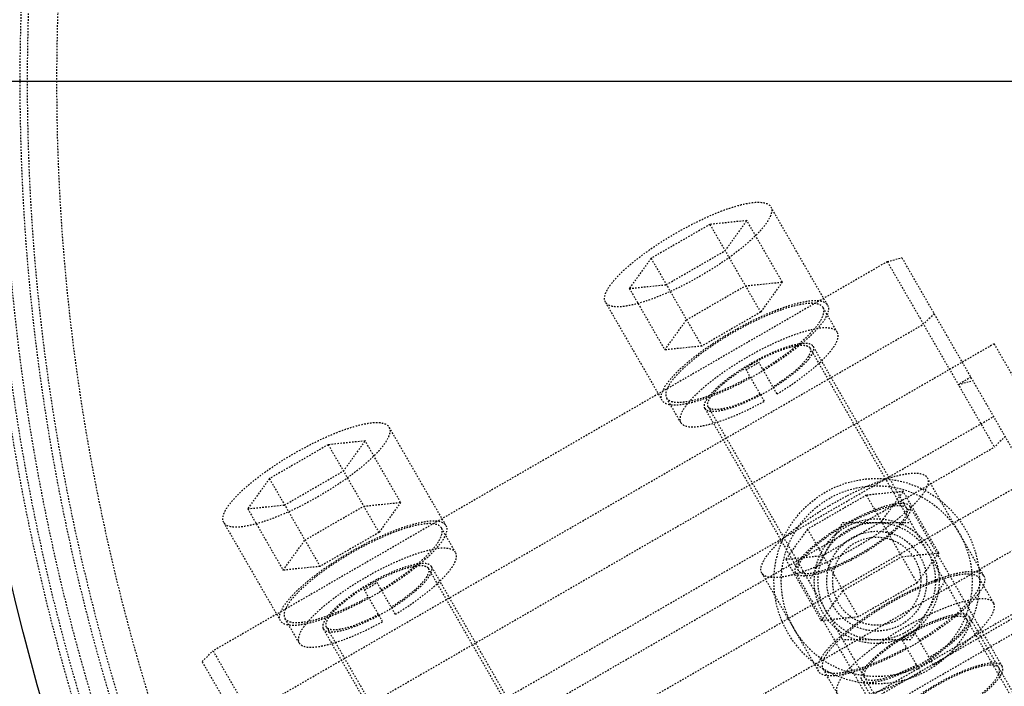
# Model space of a CAD drawing. Header units: millimetres. Extents: x -24622 to 2009, y -1603 to 2074.
# Tile 209 of 256: x 478 to 545, y 1664 to 1709. Entities that reach past the tile are written whole.
import ezdxf
from ezdxf.lldxf.tags import DXFTag

# ---------------------------------------------------------------- set-up
doc = ezdxf.new("R2010")
doc.units = ezdxf.units.MM
doc.linetypes.add('HIDDEN', pattern=[0.2, 0.1, -0.1])
doc.layers.add('02___PRT_ALL_AXES', color=7, linetype='Continuous')
doc.layers.add('DEFAULT_2', color=8, linetype='HIDDEN')
tags = doc.linetypes.add('CENTER', pattern=[2, 1.25, -0.25, 0.25, -0.25]).pattern_tags.tags
tags[10:11] = [DXFTag(74, 4), DXFTag(75, 0), DXFTag(340, '0'), DXFTag(46, 1.0), DXFTag(50, 0.0), DXFTag(44, 0.0), DXFTag(45, 0.0)]
tags[8:9] = [DXFTag(74, 4), DXFTag(75, 0), DXFTag(340, '0'), DXFTag(46, 1.0), DXFTag(50, 0.0), DXFTag(44, 0.0), DXFTag(45, 0.0)]
tags[6:7] = [DXFTag(74, 4), DXFTag(75, 0), DXFTag(340, '0'), DXFTag(46, 1.0), DXFTag(50, 0.0), DXFTag(44, 0.0), DXFTag(45, 0.0)]
tags[4:5] = [DXFTag(74, 4), DXFTag(75, 0), DXFTag(340, '0'), DXFTag(46, 1.0), DXFTag(50, 0.0), DXFTag(44, 0.0), DXFTag(45, 0.0)]
doc.dimstyles.new('副本 12', dxfattribs={"dimtxt": 12, "dimasz": 6, "dimexe": 1, "dimexo": 1.2, "dimgap": 2, "dimtad": 0, "dimtxsty": 'Standard', "dimblk": 'OPEN30', "dimcen": 0, "dimclrd": 5, "dimclre": 3, "dimclrt": 256, "dimadec": 0, "dimazin": 2, "dimtm": 1e-09, "dimtfac": 0.6, "dimtofl": 0, "dimtmove": 0, "dimatfit": 3, "dimldrblk": 'OPEN30', "dimfxl": 0, "dimtolj": 1, "dimarcsym": 0})

# ---------------------------------------------------------------- blocks, each defined once
blk = doc.blocks.new('_Open30')
at = {"color": 0, "linetype": 'ByBlock', "lineweight": -2}
for p, q in [((-1, 0.268), (0, 0)), ((0, 0), (-1, -0.268)), ((0, 0), (-1, 0))]:
    blk.add_line(p, q, dxfattribs=at)
blk = doc.blocks.new('*D157')
at = {"color": 5, "linetype": 'ByBlock', "lineweight": -2}
blk.add_line((796.468, 1521.232), (785.214, 1533.144), dxfattribs=at)
at = {"layer": 'Defpoints', "color": 0, "linetype": 'ByBlock'}
for p in [(465.194, 1871.882), (781.094, 1537.506)]:
    blk.add_point(p, dxfattribs=at)
at = {"color": 5, "linetype": 'ByBlock', "lineweight": -2, "xscale": 6, "yscale": 6, "zscale": 6, "rotation": 133.3724293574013}
blk.add_blockref('_Open30', (781.094, 1537.506), dxfattribs=at)
at = {"linetype": 'ByBlock', "insert": (812.263, 1504.513), "char_height": 12, "attachment_point": 5, "rotation": 313.37243}
blk.add_mtext('\\A1;∅460', dxfattribs=at)

msp = doc.modelspace()

# ---------------------------------------------------------------- linework, layer by layer
at = {"color": 1, "linetype": 'CENTER', "ltscale": 233.68}
msp.add_line((876.144, 1704.694), (370.144, 1704.694), dxfattribs=at)
at = {"color": 7, "linetype": 'Continuous'}
msp.add_arc((639.144, 1704.694), 214, 0, 180, dxfattribs=at)
at = {"layer": '02___PRT_ALL_AXES', "color": 7, "linetype": 'Continuous'}
for radius in [153, 150]:
    msp.add_circle((623.144, 1704.694), radius, dxfattribs=at)
at = {"layer": 'DEFAULT_2', "color": 8, "linetype": 'HIDDEN'}
for p, q in [((532.627, 1689.473), (528.764, 1696.165)), ((527.134, 1695.225), (524.617, 1694.967)), ((525.652, 1693.174), (527.134, 1695.225)), ((529.549, 1691.042), (527.134, 1695.225)), ((524.617, 1694.967), (520.617, 1692.657)), ((524.617, 1694.967), (528.067, 1688.991)), ((521.652, 1690.864), (525.652, 1693.174)), ((536.694, 1692.43), (490.795, 1665.93)), ((520.617, 1692.657), (519.134, 1690.606)), ((520.617, 1692.657), (524.067, 1686.682)), ((536.694, 1692.43), (537.689, 1692.705)), ((536.694, 1692.43), (543.982, 1679.806)), ((572.559, 1632.31), (537.689, 1692.705)), ((527.032, 1690.784), (529.549, 1691.042)), ((529.549, 1691.042), (528.067, 1688.991)), ((519.134, 1690.606), (521.652, 1690.864)), ((519.134, 1690.606), (521.549, 1686.423)), ((523.032, 1688.475), (527.032, 1690.784)), ((517.505, 1689.665), (521.369, 1682.973)), ((528.067, 1688.991), (524.067, 1686.682)), ((533.29, 1687.625), (532.324, 1689.298)), ((521.549, 1686.423), (523.032, 1688.475)), ((539.889, 1688.895), (539.153, 1688.171)), ((493.253, 1661.671), (539.153, 1688.171)), ((543.965, 1686.836), (492.003, 1656.836)), ((524.067, 1686.682), (521.549, 1686.423)), ((531.428, 1686.55), (559.268, 1638.33)), ((538.02, 1675.633), (531.645, 1686.675)), ((543.965, 1686.836), (555.147, 1667.468)), ((528.324, 1682.926), (527.079, 1685.084)), ((529.19, 1683.426), (527.945, 1685.584)), ((542.39, 1684.564), (541.524, 1684.064)), ((541.524, 1684.064), (542.519, 1684.34)), ((522.638, 1681.475), (521.672, 1683.148)), ((524.283, 1682.425), (530.659, 1671.383)), ((524.5, 1682.55), (552.34, 1634.33)), ((496.304, 1654.388), (543.935, 1681.888)), ((506.647, 1674.473), (502.783, 1681.165)), ((544.719, 1680.53), (543.982, 1679.806)), ((498.636, 1679.967), (494.636, 1677.657)), ((498.083, 1653.306), (543.982, 1679.806)), ((501.154, 1680.225), (498.636, 1679.967)), ((498.636, 1679.967), (502.086, 1673.991)), ((499.671, 1678.174), (501.154, 1680.225)), ((503.568, 1676.042), (501.154, 1680.225)), ((497.463, 1649.379), (547.693, 1678.379)), ((494.636, 1677.657), (493.154, 1675.606)), ((494.636, 1677.657), (498.086, 1671.682)), ((495.671, 1675.864), (499.671, 1678.174)), ((543.274, 1671.033), (539.41, 1677.726)), ((535.263, 1676.527), (531.263, 1674.217)), ((537.781, 1676.785), (535.263, 1676.527)), ((535.263, 1676.527), (538.713, 1670.551)), ((536.298, 1674.734), (537.781, 1676.785)), ((540.195, 1672.602), (537.781, 1676.785)), ((493.154, 1675.606), (495.671, 1675.864)), ((493.154, 1675.606), (495.568, 1671.423)), ((497.051, 1673.475), (501.051, 1675.784)), ((501.051, 1675.784), (503.568, 1676.042)), ((503.568, 1676.042), (502.086, 1673.991)), ((544.515, 1664.884), (538.236, 1675.758)), ((491.524, 1674.665), (495.388, 1667.973)), ((507.309, 1672.625), (506.343, 1674.298)), ((531.356, 1670.676), (533.665, 1674.676)), ((532.298, 1672.424), (536.298, 1674.734)), ((533.665, 1674.676), (538.284, 1674.676)), ((502.086, 1673.991), (498.086, 1671.682)), ((547.34, 1673.99), (501.441, 1647.49)), ((531.263, 1674.217), (529.781, 1672.166)), ((531.263, 1674.217), (534.713, 1668.242)), ((495.568, 1671.423), (497.051, 1673.475)), ((552.249, 1672.487), (500.288, 1642.487)), ((529.781, 1672.166), (532.298, 1672.424)), ((533.678, 1670.035), (537.678, 1672.344)), ((537.678, 1672.344), (540.195, 1672.602)), ((540.195, 1672.602), (538.713, 1670.551)), ((498.086, 1671.682), (495.568, 1671.423)), ((512.039, 1660.633), (505.664, 1671.675)), ((529.781, 1672.166), (532.195, 1667.984)), ((550.214, 1671.013), (502.582, 1643.513)), ((505.447, 1671.55), (533.287, 1623.33)), ((528.151, 1671.226), (532.015, 1664.533)), ((530.442, 1671.258), (536.721, 1660.384)), ((503.21, 1668.426), (501.964, 1670.584)), ((538.713, 1670.551), (534.713, 1668.242)), ((540.593, 1670.676), (538.284, 1666.676)), ((543.936, 1669.185), (542.97, 1670.858)), ((502.343, 1667.926), (501.098, 1670.084)), ((503.9, 1643.231), (549.799, 1669.731)), ((532.195, 1667.984), (533.678, 1670.035)), ((534.713, 1668.242), (532.195, 1667.984)), ((549.149, 1656.357), (542.291, 1668.235)), ((496.657, 1666.475), (495.691, 1668.148)), ((498.519, 1667.55), (526.359, 1619.33)), ((498.303, 1667.425), (504.678, 1656.383)), ((539.837, 1664.986), (538.591, 1667.144)), ((538.284, 1666.676), (533.665, 1666.676)), ((538.971, 1664.486), (537.725, 1666.644)), ((490.058, 1665.205), (490.795, 1665.93)), ((490.795, 1665.93), (498.083, 1653.306)), ((524.927, 1604.81), (490.058, 1665.205)), ((533.284, 1663.035), (532.318, 1664.708)), ((534.93, 1663.985), (541.788, 1652.107))]:
    msp.add_line(p, q, dxfattribs=at)
for radius in [7, 6.5, 4.25, 4, 3.4, 3]:
    msp.add_circle((535.974, 1670.676), radius, dxfattribs=at)
for centre, radius, start, end in [((623.144, 1704.694), 170, 275.40872, 180), ((623.144, 1704.694), 168, 0, 180), ((623.144, 1704.694), 153, 270, 180), ((623.144, 1704.694), 147.5, 94.86141, 205.13859), ((623.144, 1704.694), 146.7, 91.17177, 268.43755), ((623.144, 1704.694), 145.5, 91.18131, 268.87661), ((623.144, 1704.694), 148, 129.22312, 230.77688), ((623.144, 1704.694), 145, 128.77326, 231.22731), ((623.144, 1704.694), 143, 128.4611, 231.5389), ((519.844, 1698.613), 15.343, 298.13584, 301.86416), ((520.355, 1697.73), 16.318, 298.24415, 301.75585), ((493.864, 1683.614), 15.343, 298.13584, 301.86416), ((494.374, 1682.73), 16.318, 298.24415, 301.75585), ((530.491, 1680.175), 15.343, 298.13584, 301.86416), ((531.001, 1679.29), 16.318, 298.24415, 301.75585)]:
    msp.add_arc(centre, radius, start, end, dxfattribs=at)
for points, start_tangent, end_tangent in [([(517.505, 1689.665), (517.612, 1690.47), (517.987, 1691.023), (518.559, 1691.648), (519.308, 1692.321), (520.203, 1693.018), (522.293, 1694.372), (524.511, 1695.505), (525.562, 1695.932), (526.52, 1696.244), (527.348, 1696.427), (528.013, 1696.476), (528.764, 1696.165)], (-0.5, 0.866025), (0.5, -0.866025)), ([(528.764, 1696.165), (528.657, 1695.36), (528.282, 1694.808), (527.709, 1694.183), (526.961, 1693.51), (526.066, 1692.813), (523.976, 1691.458), (521.757, 1690.326), (520.706, 1689.898), (519.749, 1689.587), (518.921, 1689.404), (518.256, 1689.355), (517.505, 1689.665)], (0.5, -0.866025), (-0.5, 0.866025)), ([(521.369, 1682.973), (521.476, 1683.778), (521.85, 1684.33), (522.423, 1684.955), (523.171, 1685.629), (524.067, 1686.326), (526.157, 1687.68), (528.375, 1688.813), (529.426, 1689.24), (530.384, 1689.551), (531.211, 1689.735), (531.877, 1689.783), (532.627, 1689.473)], (-0.5, 0.866025), (0.5, -0.866025)), ([(532.627, 1689.473), (532.521, 1688.668), (532.146, 1688.116), (531.573, 1687.491), (530.825, 1686.818), (529.929, 1686.121), (527.839, 1684.766), (525.621, 1683.634), (524.57, 1683.206), (523.613, 1682.895), (522.785, 1682.712), (522.119, 1682.663), (521.369, 1682.973)], (0.5, -0.866025), (-0.5, 0.866025)), ([(532.324, 1689.299), (531.613, 1689.592), (530.984, 1689.546), (530.201, 1689.372), (529.295, 1689.078), (528.301, 1688.673), (526.202, 1687.602), (524.225, 1686.32), (523.378, 1685.662), (522.67, 1685.024), (522.128, 1684.433), (521.773, 1683.911), (521.672, 1683.149)], (-0.500509, 0.865731), (0.499491, -0.866319)), ([(528.224, 1685.099), (530.049, 1686.333), (531.454, 1687.55), (531.937, 1688.101), (532.249, 1688.587), (532.324, 1689.299)], (0.855279, 0.518168), (-0.500509, 0.865731)), ([(533.29, 1687.626), (532.579, 1687.919), (531.949, 1687.873), (531.167, 1687.699), (530.261, 1687.405), (529.266, 1687), (527.168, 1685.929), (525.191, 1684.647), (524.344, 1683.988), (523.636, 1683.351), (523.094, 1682.76), (522.739, 1682.237), (522.638, 1681.476)], (-0.500509, 0.865731), (0.499491, -0.866319)), ([(529.19, 1683.426), (531.014, 1684.66), (532.42, 1685.877), (532.903, 1686.428), (533.215, 1686.914), (533.29, 1687.626)], (0.855279, 0.518168), (-0.500509, 0.865731)), ([(524.283, 1682.425), (524.353, 1682.952), (524.598, 1683.313), (524.973, 1683.721), (525.462, 1684.162), (526.047, 1684.617), (527.414, 1685.503), (528.864, 1686.244), (529.552, 1686.523), (530.178, 1686.726), (530.719, 1686.846), (531.154, 1686.878), (531.645, 1686.675)], (-0.5, 0.866025), (0.5, -0.866025)), ([(527.446, 1685.447), (528.812, 1686.144), (529.459, 1686.407), (530.048, 1686.599), (530.557, 1686.711), (530.967, 1686.741), (531.428, 1686.55)], (0.866025, 0.5), (0.499217, -0.866477)), ([(531.428, 1686.55), (531.387, 1686.103), (531.198, 1685.8), (530.904, 1685.457), (530.041, 1684.693), (528.911, 1683.911)], (0.499217, -0.866477), (-0.84927, -0.527959)), ([(531.645, 1686.675), (531.6, 1686.198), (531.397, 1685.874), (531.081, 1685.506), (530.155, 1684.689), (528.943, 1683.854)], (0.5, -0.866025), (-0.850295, -0.526307)), ([(524.5, 1682.55), (524.565, 1683.045), (524.796, 1683.385), (525.148, 1683.77), (525.609, 1684.184), (526.16, 1684.613), (527.446, 1685.447)], (-0.500782, 0.865573), (0.866025, 0.5)), ([(521.672, 1683.149), (522.326, 1682.858), (522.902, 1682.885), (523.621, 1683.028), (525.378, 1683.636), (527.358, 1684.599)], (0.499491, -0.866319), (0.876386, 0.481609)), ([(528.077, 1683.354), (526.748, 1682.722), (525.578, 1682.329), (525.101, 1682.239), (524.719, 1682.225), (524.283, 1682.425)], (-0.880942, -0.473223), (-0.5, 0.866025)), ([(528.045, 1683.411), (526.802, 1682.823), (525.709, 1682.457), (525.264, 1682.375), (524.907, 1682.362), (524.5, 1682.55)], (-0.881861, -0.47151), (-0.500782, 0.865573)), ([(522.638, 1681.476), (523.292, 1681.185), (523.868, 1681.212), (524.587, 1681.355), (526.344, 1681.963), (528.324, 1682.926)], (0.499491, -0.866319), (0.876386, 0.481609)), ([(491.524, 1674.665), (491.631, 1675.47), (492.006, 1676.023), (492.579, 1676.648), (493.327, 1677.321), (494.222, 1678.018), (496.312, 1679.372), (498.531, 1680.505), (499.582, 1680.932), (500.539, 1681.244), (501.367, 1681.427), (502.032, 1681.476), (502.783, 1681.165)], (-0.5, 0.866025), (0.5, -0.866025)), ([(502.783, 1681.165), (502.676, 1680.36), (502.301, 1679.808), (501.729, 1679.183), (500.98, 1678.51), (500.085, 1677.813), (497.995, 1676.458), (495.777, 1675.326), (494.726, 1674.898), (493.768, 1674.587), (492.941, 1674.404), (492.275, 1674.355), (491.524, 1674.665)], (0.5, -0.866025), (-0.5, 0.866025)), ([(528.151, 1671.226), (528.258, 1672.031), (528.633, 1672.583), (529.206, 1673.208), (529.954, 1673.881), (530.849, 1674.578), (532.939, 1675.933), (535.158, 1677.065), (536.209, 1677.493), (537.166, 1677.804), (537.994, 1677.987), (538.659, 1678.036), (539.41, 1677.726)], (-0.5, 0.866025), (0.5, -0.866025)), ([(539.41, 1677.726), (539.303, 1676.921), (538.928, 1676.368), (538.356, 1675.743), (537.607, 1675.07), (536.712, 1674.373), (534.622, 1673.019), (532.404, 1671.886), (531.353, 1671.459), (530.395, 1671.147), (529.568, 1670.964), (528.902, 1670.915), (528.151, 1671.226)], (0.5, -0.866025), (-0.5, 0.866025)), ([(538.236, 1675.758), (537.717, 1675.973), (537.256, 1675.939), (536.683, 1675.812), (536.02, 1675.597), (535.292, 1675.301), (533.757, 1674.517), (532.31, 1673.579), (531.69, 1673.097), (531.172, 1672.63), (530.775, 1672.198), (530.516, 1671.816), (530.442, 1671.258)], (-0.5, 0.866025), (0.5, -0.866025)), ([(530.442, 1671.258), (530.962, 1671.043), (531.422, 1671.077), (531.995, 1671.204), (532.658, 1671.42), (533.386, 1671.715), (534.921, 1672.5), (536.368, 1673.437), (536.988, 1673.92), (537.507, 1674.386), (537.903, 1674.819), (538.162, 1675.201), (538.236, 1675.758)], (0.5, -0.866025), (-0.5, 0.866025)), ([(530.659, 1671.383), (530.728, 1671.91), (530.973, 1672.271), (531.348, 1672.679), (531.837, 1673.12), (532.423, 1673.575), (533.789, 1674.461), (535.24, 1675.201), (535.927, 1675.481), (536.553, 1675.684), (537.094, 1675.804), (537.529, 1675.836), (538.02, 1675.633)], (-0.5, 0.866025), (0.5, -0.866025)), ([(538.02, 1675.633), (537.95, 1675.107), (537.705, 1674.746), (537.331, 1674.337), (536.841, 1673.897), (536.256, 1673.441), (534.889, 1672.556), (533.439, 1671.815), (532.752, 1671.536), (532.125, 1671.332), (531.584, 1671.212), (531.149, 1671.181), (530.659, 1671.383)], (0.5, -0.866025), (-0.5, 0.866025)), ([(495.388, 1667.973), (495.495, 1668.778), (495.87, 1669.33), (496.442, 1669.955), (497.191, 1670.629), (498.086, 1671.326), (500.176, 1672.68), (502.394, 1673.813), (503.445, 1674.24), (504.403, 1674.551), (505.23, 1674.735), (505.896, 1674.783), (506.647, 1674.473)], (-0.5, 0.866025), (0.5, -0.866025)), ([(506.647, 1674.473), (506.54, 1673.668), (506.165, 1673.116), (505.592, 1672.491), (504.844, 1671.818), (503.949, 1671.121), (501.858, 1669.766), (499.64, 1668.634), (498.589, 1668.206), (497.632, 1667.895), (496.804, 1667.712), (496.139, 1667.663), (495.388, 1667.973)], (0.5, -0.866025), (-0.5, 0.866025)), ([(506.343, 1674.299), (505.633, 1674.592), (505.003, 1674.546), (504.22, 1674.372), (503.314, 1674.078), (502.32, 1673.673), (500.221, 1672.602), (498.244, 1671.32), (497.397, 1670.662), (496.689, 1670.024), (496.147, 1669.433), (495.792, 1668.911), (495.691, 1668.149)], (-0.500509, 0.865731), (0.499491, -0.866319)), ([(502.244, 1670.099), (504.068, 1671.333), (505.473, 1672.55), (505.956, 1673.101), (506.268, 1673.587), (506.343, 1674.299)], (0.855279, 0.518168), (-0.500509, 0.865731)), ([(507.309, 1672.626), (506.599, 1672.919), (505.969, 1672.873), (505.186, 1672.699), (504.28, 1672.405), (503.286, 1672), (501.187, 1670.929), (499.21, 1669.647), (498.363, 1668.988), (497.655, 1668.351), (497.113, 1667.76), (496.758, 1667.237), (496.657, 1666.476)], (-0.500509, 0.865731), (0.499491, -0.866319)), ([(503.21, 1668.426), (505.034, 1669.66), (506.439, 1670.877), (506.922, 1671.428), (507.234, 1671.914), (507.309, 1672.626)], (0.855279, 0.518168), (-0.500509, 0.865731)), ([(505.664, 1671.675), (505.173, 1671.878), (504.738, 1671.846), (504.197, 1671.726), (503.571, 1671.523), (502.884, 1671.244), (501.433, 1670.503), (500.067, 1669.617), (499.481, 1669.162), (498.992, 1668.721), (498.617, 1668.313), (498.372, 1667.952), (498.303, 1667.425)], (-0.5, 0.866025), (0.5, -0.866025)), ([(501.466, 1670.447), (502.831, 1671.144), (503.478, 1671.407), (504.067, 1671.599), (504.577, 1671.711), (504.986, 1671.741), (505.448, 1671.55)], (0.866025, 0.5), (0.499217, -0.866477)), ([(502.962, 1668.854), (504.174, 1669.689), (505.1, 1670.506), (505.416, 1670.874), (505.619, 1671.198), (505.664, 1671.675)], (0.850295, 0.526307), (-0.5, 0.866025)), ([(505.448, 1671.55), (505.406, 1671.103), (505.217, 1670.8), (504.923, 1670.457), (504.061, 1669.693), (502.93, 1668.911)], (0.499217, -0.866477), (-0.84927, -0.527959)), ([(532.015, 1664.533), (532.122, 1665.338), (532.497, 1665.891), (533.069, 1666.516), (533.818, 1667.189), (534.713, 1667.886), (536.803, 1669.24), (539.021, 1670.373), (540.072, 1670.8), (541.03, 1671.112), (541.857, 1671.295), (542.523, 1671.344), (543.274, 1671.033)], (-0.5, 0.866025), (0.5, -0.866025)), ([(543.274, 1671.033), (543.167, 1670.228), (542.792, 1669.676), (542.219, 1669.051), (541.471, 1668.378), (540.576, 1667.681), (538.486, 1666.326), (536.267, 1665.194), (535.216, 1664.766), (534.259, 1664.455), (533.431, 1664.272), (532.766, 1664.223), (532.015, 1664.533)], (0.5, -0.866025), (-0.5, 0.866025)), ([(542.97, 1670.859), (542.26, 1671.152), (541.63, 1671.106), (540.847, 1670.932), (539.941, 1670.638), (538.947, 1670.234), (536.849, 1669.162), (534.871, 1667.881), (534.024, 1667.222), (533.316, 1666.584), (532.774, 1665.993), (532.42, 1665.471), (532.318, 1664.709)], (-0.500509, 0.865731), (0.499491, -0.866319)), ([(498.52, 1667.55), (498.585, 1668.045), (498.815, 1668.385), (499.167, 1668.77), (499.628, 1669.184), (500.179, 1669.613), (501.466, 1670.447)], (-0.500782, 0.865573), (0.866025, 0.5)), ([(538.871, 1666.66), (540.695, 1667.893), (542.1, 1669.111), (542.583, 1669.661), (542.895, 1670.147), (542.97, 1670.859)], (0.855279, 0.518168), (-0.500509, 0.865731)), ([(495.691, 1668.149), (496.345, 1667.858), (496.922, 1667.885), (497.64, 1668.028), (499.397, 1668.636), (501.378, 1669.599)], (0.499491, -0.866319), (0.876386, 0.481609)), ([(543.936, 1669.186), (543.226, 1669.479), (542.596, 1669.433), (541.813, 1669.259), (540.907, 1668.965), (539.913, 1668.56), (537.814, 1667.489), (535.837, 1666.207), (534.99, 1665.549), (534.282, 1664.911), (533.74, 1664.32), (533.385, 1663.798), (533.284, 1663.036)], (-0.500509, 0.865731), (0.499491, -0.866319)), ([(539.837, 1664.986), (541.661, 1666.22), (543.066, 1667.438), (543.549, 1667.988), (543.861, 1668.474), (543.936, 1669.186)], (0.855279, 0.518168), (-0.500509, 0.865731)), ([(498.303, 1667.425), (498.738, 1667.225), (499.121, 1667.239), (499.597, 1667.329), (500.767, 1667.722), (502.096, 1668.354)], (0.5, -0.866025), (0.880942, 0.473223)), ([(502.064, 1668.411), (500.821, 1667.823), (499.728, 1667.457), (499.284, 1667.375), (498.927, 1667.362), (498.52, 1667.55)], (-0.881861, -0.47151), (-0.500782, 0.865573)), ([(542.291, 1668.235), (541.8, 1668.438), (541.365, 1668.406), (540.824, 1668.287), (540.198, 1668.083), (539.511, 1667.804), (538.06, 1667.063), (536.694, 1666.177), (536.108, 1665.722), (535.619, 1665.281), (535.244, 1664.873), (534.999, 1664.512), (534.93, 1663.985)], (-0.5, 0.866025), (0.5, -0.866025)), ([(538.093, 1667.007), (539.458, 1667.704), (540.105, 1667.967), (540.694, 1668.159), (541.204, 1668.272), (541.613, 1668.301), (542.075, 1668.11)], (0.866025, 0.5), (0.499217, -0.866477)), ([(539.589, 1665.414), (540.801, 1666.249), (541.727, 1667.066), (542.043, 1667.434), (542.246, 1667.758), (542.291, 1668.235)], (0.850295, 0.526307), (-0.5, 0.866025)), ([(496.657, 1666.476), (497.311, 1666.185), (497.888, 1666.212), (498.606, 1666.355), (500.363, 1666.963), (502.343, 1667.926)], (0.499491, -0.866319), (0.876386, 0.481609)), ([(542.075, 1668.11), (542.033, 1667.664), (541.844, 1667.361), (541.55, 1667.017), (540.688, 1666.253), (539.557, 1665.471)], (0.499217, -0.866477), (-0.84927, -0.527959)), ([(535.147, 1664.11), (535.212, 1664.605), (535.442, 1664.945), (535.794, 1665.33), (536.255, 1665.744), (536.806, 1666.173), (538.093, 1667.007)], (-0.500782, 0.865573), (0.866025, 0.5)), ([(532.318, 1664.709), (532.972, 1664.418), (533.549, 1664.445), (534.267, 1664.588), (536.024, 1665.196), (538.005, 1666.16)], (0.499491, -0.866319), (0.876386, 0.481609)), ([(534.93, 1663.985), (535.365, 1663.786), (535.748, 1663.799), (536.224, 1663.889), (537.394, 1664.282), (538.723, 1664.914)], (0.5, -0.866025), (0.880942, 0.473223)), ([(538.691, 1664.971), (537.448, 1664.383), (536.355, 1664.018), (535.911, 1663.935), (535.554, 1663.923), (535.147, 1664.11)], (-0.881861, -0.47151), (-0.500782, 0.865573)), ([(544.515, 1664.884), (543.995, 1665.098), (543.534, 1665.065), (542.962, 1664.938), (542.299, 1664.722), (541.571, 1664.426), (540.035, 1663.642), (538.588, 1662.704), (537.968, 1662.222), (537.45, 1661.756), (537.054, 1661.323), (536.794, 1660.941), (536.721, 1660.384)], (-0.5, 0.866025), (0.5, -0.866025)), ([(536.721, 1660.384), (537.24, 1660.169), (537.701, 1660.202), (538.274, 1660.329), (538.937, 1660.545), (539.664, 1660.841), (541.2, 1661.625), (542.647, 1662.563), (543.267, 1663.045), (543.785, 1663.511), (544.181, 1663.944), (544.441, 1664.326), (544.515, 1664.884)], (0.5, -0.866025), (-0.5, 0.866025)), ([(544.298, 1664.759), (543.807, 1664.961), (543.372, 1664.93), (542.831, 1664.81), (542.205, 1664.606), (541.518, 1664.327), (540.068, 1663.586), (538.701, 1662.7), (538.116, 1662.245), (537.626, 1661.804), (537.252, 1661.396), (537.007, 1661.035), (536.937, 1660.509)], (-0.5, 0.866025), (0.5, -0.866025)), ([(533.284, 1663.036), (533.938, 1662.745), (534.515, 1662.772), (535.233, 1662.915), (536.99, 1663.523), (538.971, 1664.486)], (0.499491, -0.866319), (0.876386, 0.481609)), ([(536.937, 1660.509), (537.428, 1660.306), (537.863, 1660.337), (538.404, 1660.457), (539.03, 1660.661), (539.717, 1660.94), (541.168, 1661.681), (542.534, 1662.567), (543.12, 1663.022), (543.609, 1663.463), (543.983, 1663.871), (544.228, 1664.232), (544.298, 1664.759)], (0.5, -0.866025), (-0.5, 0.866025))]:
    msp.add_spline(points, degree=3, dxfattribs=dict(at, start_tangent=start_tangent, end_tangent=end_tangent))

# ---------------------------------------------------------------- dimensions: what is measured, and where the dimension line sits
at = {"color": 5, "linetype": 'ByBlock'}
dim = msp.add_diameter_dim_2p(p1=(465.194, 1871.882), p2=(781.094, 1537.506), dimstyle='副本 12', dxfattribs=at)
dim.commit()
dim.dimension.update_dxf_attribs({"geometry": '*D157', "text_midpoint": (812.263, 1504.513), "dimtype": 163})

doc.saveas('drawing.dxf')
